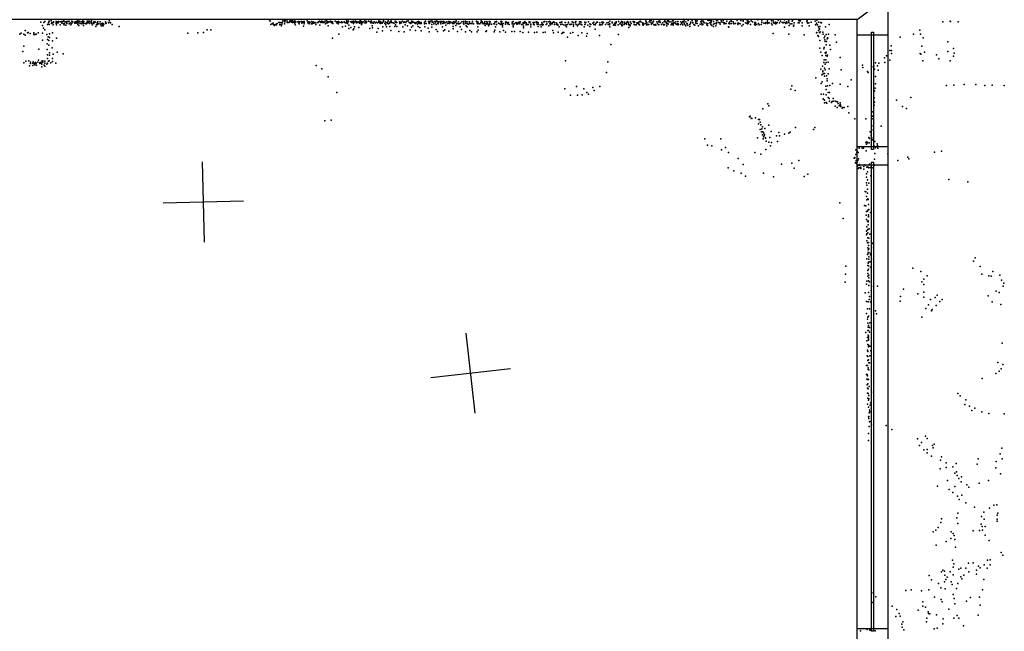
# Model space of a CAD drawing. Header units: millimetres. Extents: x -28413 to 52712, y -42191 to 56778.
# Tile 35 of 70: x 8980 to 13884, y 7741 to 10788. Entities that reach past the tile are written whole.
import ezdxf

# ---------------------------------------------------------------- set-up
doc = ezdxf.new("R2010")
doc.units = ezdxf.units.MM
for name, color, linetype in [('P', 9, 'Continuous'), ('PANOS', 10, 'Continuous'), ('ROOMS', 1, 'Continuous'), ('WALLS', 3, 'Continuous'), ('WINDOWS', 6, 'Continuous')]:
    doc.layers.add(name, color=color, linetype=linetype)

# ---------------------------------------------------------------- blocks, each defined once
blk = doc.blocks.new('6-Fixed_7C')
blk.add_lwpolyline([(-584.3, 5.9), (584.3, 5.9), (584.3, -6.8), (-584.3, -6.8), (-584.3, 5.9)])

msp = doc.modelspace()

# ---------------------------------------------------------------- linework, layer by layer
at = {"layer": 'P'}
for p in [(9086, 10776), (9094, 10760), (9098, 10746), (9100, 10774), (9105, 10780), (9119, 10764), (9123, 10773), (9125, 10777), (9126, 10781), (9127, 10765), (9136, 10783), (9137, 10784), (9139, 10770), (9140, 10773), (9144, 10773), (9147, 10762), (9149, 10778), (9149, 10775), (9161, 10776), (9162, 10779), (9162, 10769), (9164, 10763), (9168, 10773), (9169, 10778), (9172, 10772), (9173, 10779), (9181, 10778), (9182, 10762), (9186, 10779), (9190, 10771), (9194, 10778), (9198, 10768), (9199, 10783), (9201, 10781), (9201, 10762), (9203, 10771), (9209, 10778), (9209, 10761), (9214, 10780), (9215, 10771), (9215, 10770), (9221, 10780), (9223, 10779), (9226, 10767), (9227, 10781), (9232, 10773), (9235, 10762), (9238, 10770), (9239, 10781), (9239, 10771), (9239, 10771), (9241, 10778), (9245, 10778), (9254, 10776), (9254, 10771), (9258, 10778), (9262, 10773), (9263, 10780), (9265, 10771), (9266, 10772), (9269, 10782), (9269, 10780), (9270, 10765), (9274, 10759), (9275, 10772), (9278, 10781), (9282, 10770), (9287, 10777), (9290, 10767), (9292, 10773), (9293, 10778), (9295, 10782), (9295, 10778), (9297, 10776), (9297, 10760), (9299, 10779), (9299, 10769), (9308, 10770), (9311, 10768), (9315, 10772), (9315, 10770), (9316, 10781), (9321, 10777), (9321, 10774), (9323, 10778), (9325, 10788), (9328, 10770), (9329, 10780), (9336, 10774), (9338, 10782), (9338, 10771), (9340, 10771), (9341, 10762), (9346, 10771), (9349, 10777), (9350, 10771), (9350, 10770), (9354, 10780), (9356, 10776), (9360, 10754), (9363, 10765), (9364, 10762), (9366, 10775), (9367, 10769), (9367, 10764), (9369, 10779), (9371, 10767), (9374, 10770), (9381, 10778), (9382, 10766), (9386, 10768), (9386, 10757), (9389, 10757), (9391, 10771), (9391, 10766), (9392, 10762), (9395, 10758), (9396, 10770), (9399, 10766), (9407, 10778), (9409, 10770), (9410, 10771), (9422, 10773), (9425, 10783), (9430, 10774), (9433, 10773), (9441, 10764), (9476, 10755), (10225, 10788), (10228, 10781), (10231, 10765), (10238, 10770), (10239, 10767), (10243, 10771), (10245, 10763), (10249, 10762), (10249, 10760), (10255, 10764), (10257, 10766), (10258, 10765), (10259, 10765), (10259, 10762), (10263, 10770), (10270, 10775), (10272, 10774), (10275, 10764), (10275, 10762), (10277, 10775), (10277, 10765), (10284, 10758), (10286, 10775), (10286, 10766), (10288, 10775), (10291, 10782), (10297, 10787), (10299, 10778), (10299, 10767), (10300, 10778), (10301, 10782), (10304, 10785), (10312, 10781), (10313, 10775), (10314, 10775), (10321, 10774), (10324, 10777), (10325, 10781), (10328, 10784), (10329, 10781), (10329, 10779), (10332, 10784), (10333, 10779), (10333, 10776), (10338, 10774), (10339, 10782), (10340, 10781), (10341, 10775), (10344, 10776), (10345, 10778), (10345, 10778), (10350, 10771), (10351, 10782), (10351, 10779), (10352, 10762), (10355, 10777), (10365, 10777), (10366, 10777), (10369, 10775), (10370, 10779), (10370, 10777), (10372, 10776), (10372, 10767), (10376, 10777), (10384, 10780), (10385, 10771), (10391, 10778), (10392, 10776), (10393, 10778), (10393, 10756), (10395, 10779), (10395, 10774), (10397, 10780), (10397, 10775), (10397, 10768), (10412, 10783), (10415, 10773), (10418, 10777), (10419, 10778), (10419, 10777), (10421, 10777), (10422, 10767), (10425, 10775), (10433, 10779), (10433, 10778), (10433, 10768), (10437, 10768), (10438, 10769), (10440, 10775), (10441, 10778), (10442, 10775), (10444, 10776), (10445, 10771), (10452, 10774), (10455, 10773), (10455, 10764), (10465, 10775), (10467, 10774), (10469, 10778), (10473, 10779), (10474, 10781), (10475, 10761), (10479, 10778), (10480, 10774), (10480, 10774), (10485, 10781), (10485, 10776), (10490, 10775), (10491, 10777), (10495, 10775), (10499, 10778), (10501, 10781), (10503, 10767), (10508, 10782), (10508, 10772), (10513, 10778), (10513, 10773), (10514, 10779), (10515, 10775), (10516, 10757), (10520, 10776), (10527, 10779), (10528, 10781), (10532, 10775), (10533, 10777), (10534, 10773), (10537, 10777), (10537, 10776), (10538, 10778), (10539, 10770), (10551, 10781), (10558, 10772), (10559, 10773), (10560, 10777), (10561, 10777), (10562, 10776), (10562, 10772), (10563, 10773), (10566, 10774), (10567, 10767), (10568, 10780), (10575, 10775), (10582, 10778), (10582, 10776), (10582, 10774), (10583, 10775), (10585, 10776), (10587, 10775), (10587, 10774), (10587, 10753), (10596, 10778), (10599, 10774), (10603, 10756), (10604, 10773), (10607, 10782), (10607, 10775), (10609, 10782), (10610, 10773), (10611, 10776), (10613, 10772), (10613, 10769), (10617, 10781), (10618, 10779), (10619, 10761), (10619, 10744), (10629, 10749), (10630, 10778), (10634, 10774), (10635, 10775), (10636, 10779), (10641, 10774), (10643, 10781), (10643, 10769), (10644, 10743), (10645, 10778), (10645, 10774), (10648, 10752), (10651, 10778), (10652, 10781), (10654, 10779), (10656, 10776), (10657, 10779), (10658, 10772), (10662, 10776), (10662, 10775), (10669, 10777), (10669, 10750), (10673, 10771), (10675, 10784), (10678, 10778), (10681, 10771), (10682, 10780), (10682, 10764), (10683, 10777), (10683, 10772), (10685, 10775), (10687, 10773), (10691, 10777), (10691, 10777), (10699, 10782), (10699, 10773), (10701, 10772), (10703, 10776), (10703, 10774), (10705, 10773), (10707, 10780), (10707, 10779), (10708, 10776), (10718, 10781), (10724, 10745), (10726, 10779), (10728, 10774), (10729, 10773), (10730, 10778), (10732, 10779), (10733, 10781), (10735, 10773), (10736, 10758), (10737, 10748), (10743, 10771), (10745, 10778), (10752, 10772), (10754, 10775), (10754, 10774), (10757, 10776), (10762, 10772), (10765, 10745), (10768, 10782), (10769, 10777), (10770, 10778), (10770, 10774), (10775, 10779), (10776, 10769), (10779, 10776), (10784, 10771), (10785, 10774), (10785, 10771), (10787, 10775), (10788, 10753), (10792, 10782), (10792, 10777), (10799, 10770), (10802, 10777), (10804, 10763), (10807, 10773), (10807, 10773), (10807, 10753), (10812, 10774), (10812, 10771), (10815, 10781), (10816, 10782), (10817, 10768), (10822, 10771), (10823, 10754), (10824, 10776), (10827, 10776), (10831, 10782), (10831, 10775), (10833, 10774), (10840, 10773), (10845, 10771), (10849, 10755), (10850, 10781), (10851, 10762), (10853, 10776), (10854, 10780), (10854, 10774), (10856, 10774), (10858, 10774), (10858, 10754), (10871, 10778), (10873, 10769), (10877, 10776), (10880, 10773), (10880, 10773), (10882, 10772), (10885, 10781), (10889, 10752), (10893, 10778), (10893, 10774), (10894, 10776), (10896, 10776), (10896, 10776), (10900, 10763), (10902, 10776), (10903, 10774), (10908, 10781), (10911, 10757), (10915, 10782), (10920, 10774), (10921, 10773), (10923, 10772), (10926, 10773), (10928, 10769), (10929, 10773), (10930, 10772), (10932, 10781), (10932, 10751), (10938, 10780), (10938, 10774), (10938, 10758), (10947, 10775), (10950, 10770), (10951, 10769), (10953, 10771), (10955, 10775), (10955, 10773), (10961, 10766), (10962, 10778), (10964, 10755), (10966, 10780), (10966, 10771), (10969, 10777), (10973, 10775), (10973, 10769), (10973, 10749), (10975, 10770), (10979, 10770), (10980, 10775), (10980, 10771), (10996, 10776), (10996, 10768), (10997, 10775), (10997, 10772), (10998, 10752), (11002, 10781), (11005, 10770), (11015, 10746), (11016, 10779), (11017, 10776), (11019, 10769), (11020, 10775), (11021, 10772), (11021, 10770), (11022, 10777), (11025, 10781), (11032, 10783), (11033, 10764), (11033, 10751), (11034, 10776), (11039, 10776), (11042, 10768), (11048, 10780), (11051, 10773), (11052, 10780), (11055, 10765), (11055, 10740), (11058, 10782), (11063, 10770), (11065, 10778), (11065, 10775), (11065, 10768), (11066, 10778), (11074, 10780), (11076, 10772), (11077, 10774), (11077, 10768), (11083, 10779), (11086, 10752), (11088, 10769), (11090, 10776), (11091, 10779), (11091, 10771), (11093, 10779), (11098, 10772), (11101, 10774), (11103, 10761), (11107, 10777), (11107, 10777), (11111, 10769), (11118, 10779), (11118, 10777), (11119, 10772), (11119, 10770), (11122, 10771), (11124, 10777), (11133, 10775), (11135, 10769), (11138, 10775), (11139, 10770), (11139, 10754), (11139, 10742), (11142, 10779), (11143, 10770), (11149, 10775), (11153, 10777), (11153, 10760), (11154, 10782), (11157, 10768), (11158, 10769), (11160, 10769), (11165, 10778), (11168, 10768), (11169, 10768), (11174, 10752), (11175, 10771), (11181, 10740), (11182, 10778), (11190, 10769), (11191, 10780), (11192, 10777), (11192, 10766), (11200, 10771), (11201, 10781), (11202, 10769), (11203, 10778), (11204, 10758), (11209, 10777), (11209, 10753), (11211, 10768), (11215, 10766), (11218, 10778), (11220, 10778), (11220, 10769), (11224, 10769), (11231, 10770), (11235, 10778), (11236, 10779), (11238, 10767), (11241, 10768), (11255, 10781), (11256, 10780), (11259, 10778), (11259, 10770), (11260, 10771), (11261, 10778), (11261, 10773), (11261, 10768), (11262, 10753), (11265, 10770), (11272, 10767), (11277, 10775), (11278, 10782), (11283, 10776), (11284, 10778), (11284, 10772), (11289, 10768), (11294, 10773), (11296, 10780), (11297, 10768), (11298, 10760), (11301, 10769), (11307, 10779), (11307, 10766), (11309, 10775), (11311, 10767), (11315, 10758), (11318, 10779), (11318, 10765), (11321, 10776), (11321, 10768), (11322, 10778), (11324, 10778), (11330, 10766), (11342, 10768), (11343, 10767), (11345, 10767), (11346, 10776), (11350, 10778), (11350, 10753), (11354, 10779), (11354, 10765), (11355, 10777), (11364, 10771), (11371, 10767), (11377, 10779), (11377, 10765), (11378, 10778), (11380, 10774), (11381, 10779), (11381, 10768), (11382, 10769), (11382, 10766), (11385, 10761), (11385, 10753), (11388, 10769), (11399, 10776), (11399, 10767), (11400, 10766), (11401, 10777), (11404, 10776), (11407, 10774), (11412, 10767), (11415, 10775), (11418, 10765), (11433, 10776), (11433, 10768), (11434, 10767), (11436, 10777), (11438, 10779), (11438, 10758), (11438, 10752), (11441, 10766), (11442, 10767), (11450, 10773), (11452, 10775), (11454, 10772), (11456, 10766), (11457, 10766), (11461, 10772), (11466, 10776), (11467, 10773), (11467, 10767), (11471, 10771), (11472, 10778), (11480, 10764), (11483, 10765), (11486, 10766), (11487, 10775), (11489, 10756), (11490, 10747), (11493, 10771), (11496, 10779), (11496, 10774), (11502, 10766), (11503, 10772), (11503, 10763), (11510, 10764), (11512, 10765), (11517, 10778), (11517, 10774), (11520, 10777), (11520, 10775), (11526, 10766), (11526, 10763), (11526, 10753), (11537, 10774), (11539, 10766), (11540, 10765), (11542, 10774), (11543, 10763), (11552, 10774), (11553, 10778), (11554, 10773), (11555, 10777), (11557, 10765), (11562, 10773), (11562, 10766), (11562, 10755), (11572, 10762), (11577, 10753), (11580, 10765), (11581, 10775), (11583, 10767), (11584, 10761), (11587, 10765), (11591, 10777), (11593, 10778), (11595, 10780), (11602, 10765), (11605, 10777), (11605, 10767), (11615, 10778), (11615, 10758), (11619, 10780), (11620, 10768), (11622, 10778), (11623, 10763), (11625, 10775), (11626, 10773), (11626, 10769), (11632, 10767), (11636, 10774), (11639, 10777), (11639, 10776), (11643, 10775), (11643, 10765), (11653, 10765), (11654, 10772), (11654, 10768), (11660, 10764), (11660, 10761), (11667, 10752), (11670, 10775), (11674, 10774), (11675, 10764), (11678, 10776), (11680, 10778), (11682, 10766), (11690, 10763), (11696, 10774), (11698, 10775), (11699, 10760), (11702, 10763), (11703, 10753), (11709, 10764), (11714, 10776), (11714, 10774), (11714, 10773), (11720, 10764), (11725, 10765), (11728, 10766), (11732, 10777), (11736, 10774), (11738, 10764), (11739, 10756), (11747, 10774), (11749, 10772), (11750, 10780), (11752, 10765), (11759, 10758), (11762, 10764), (11768, 10777), (11768, 10767), (11774, 10778), (11775, 10766), (11776, 10776), (11779, 10763), (11792, 10752), (11794, 10764), (11795, 10776), (11796, 10766), (11796, 10766), (11800, 10775), (11809, 10761), (11813, 10777), (11819, 10768), (11820, 10755), (11825, 10764), (11834, 10771), (11839, 10764), (11840, 10776), (11841, 10764), (11846, 10741), (11847, 10762), (11850, 10770), (11854, 10776), (11858, 10776), (11867, 10763), (11868, 10762), (11870, 10773), (11872, 10762), (11880, 10776), (11880, 10762), (11883, 10767), (11885, 10776), (11888, 10775), (11897, 10764), (11905, 10772), (11911, 10765), (11912, 10775), (11917, 10763), (11918, 10765), (11919, 10768), (11919, 10753), (11920, 10781), (11931, 10776), (11931, 10772), (11937, 10761), (11939, 10763), (11940, 10761), (11942, 10771), (11943, 10765), (11947, 10761), (11948, 10771), (11950, 10778), (11950, 10772), (11960, 10763), (11962, 10780), (11969, 10767), (11969, 10767), (11973, 10772), (11978, 10779), (11978, 10764), (11979, 10758), (11982, 10773), (11983, 10778), (11983, 10761), (11990, 10764), (11992, 10776), (11992, 10769), (11999, 10769), (12000, 10771), (12003, 10766), (12005, 10776), (12008, 10780), (12012, 10773), (12012, 10766), (12013, 10774), (12014, 10763), (12014, 10749), (12019, 10762), (12020, 10761), (12021, 10757), (12023, 10777), (12026, 10770), (12035, 10779), (12038, 10775), (12041, 10765), (12042, 10778), (12042, 10776), (12044, 10762), (12051, 10763), (12053, 10773), (12056, 10769), (12058, 10773), (12062, 10771), (12063, 10766), (12065, 10778), (12067, 10762), (12071, 10781), (12075, 10776), (12083, 10763), (12084, 10772), (12084, 10768), (12085, 10761), (12090, 10767), (12098, 10769), (12099, 10782), (12100, 10777), (12102, 10763), (12103, 10763), (12104, 10773), (12109, 10765), (12113, 10765), (12116, 10777), (12118, 10782), (12124, 10774), (12125, 10784), (12127, 10766), (12129, 10769), (12134, 10772), (12135, 10779), (12136, 10781), (12139, 10763), (12144, 10763), (12145, 10765), (12149, 10761), (12153, 10777), (12157, 10769), (12157, 10768), (12161, 10777), (12163, 10762), (12165, 10783), (12168, 10778), (12169, 10781), (12170, 10775), (12176, 10764), (12182, 10772), (12187, 10762), (12189, 10765), (12190, 10778), (12192, 10762), (12193, 10783), (12198, 10777), (12201, 10773), (12201, 10767), (12203, 10758), (12207, 10784), (12208, 10781), (12208, 10769), (12209, 10766), (12212, 10783), (12214, 10777), (12223, 10777), (12224, 10762), (12228, 10769), (12228, 10766), (12231, 10782), (12231, 10770), (12234, 10772), (12234, 10761), (12236, 10782), (12236, 10769), (12242, 10772), (12248, 10777), (12248, 10767), (12253, 10764), (12258, 10779), (12258, 10770), (12259, 10768), (12259, 10762), (12272, 10764), (12273, 10777), (12278, 10772), (12278, 10770), (12283, 10779), (12283, 10763), (12286, 10778), (12289, 10783), (12290, 10771), (12292, 10764), (12297, 10777), (12297, 10757), (12303, 10768), (12304, 10769), (12307, 10761), (12310, 10785), (12318, 10765), (12318, 10755), (12321, 10771), (12322, 10774), (12323, 10776), (12329, 10785), (12332, 10775), (12333, 10773), (12337, 10765), (12343, 10761), (12346, 10784), (12348, 10778), (12348, 10771), (12354, 10769), (12355, 10782), (12361, 10757), (12370, 10766), (12373, 10779), (12373, 10777), (12377, 10782), (12377, 10771), (12377, 10768), (12379, 10762), (12383, 10765), (12384, 10781), (12388, 10776), (12389, 10772), (12399, 10771), (12403, 10762), (12405, 10759), (12407, 10786), (12407, 10769), (12413, 10784), (12417, 10773), (12420, 10785), (12422, 10773), (12422, 10765), (12424, 10777), (12425, 10784), (12427, 10760), (12435, 10754), (12436, 10779), (12436, 10766), (12442, 10769), (12447, 10757), (12450, 10774), (12451, 10785), (12451, 10767), (12455, 10784), (12460, 10774), (12467, 10772), (12469, 10766), (12473, 10783), (12475, 10780), (12476, 10778), (12483, 10774), (12484, 10784), (12489, 10767), (12490, 10772), (12496, 10769), (12498, 10769), (12502, 10781), (12511, 10753), (12512, 10770), (12512, 10751), (12514, 10772), (12517, 10777), (12517, 10768), (12524, 10785), (12525, 10781), (12525, 10769), (12533, 10778), (12535, 10772), (12537, 10768), (12545, 10770), (12554, 10785), (12556, 10771), (12556, 10764), (12559, 10770), (12561, 10771), (12568, 10768), (12572, 10785), (12576, 10757), (12583, 10781), (12583, 10764), (12584, 10785), (12595, 10772), (12601, 10771), (12603, 10783), (12605, 10767), (12606, 10775), (12607, 10782), (12608, 10770), (12614, 10778), (12620, 10764), (12623, 10782), (12630, 10777), (12639, 10766), (12642, 10774), (12643, 10761), (12645, 10774), (12645, 10772), (12645, 10769), (12652, 10765), (12656, 10788), (12660, 10770), (12663, 10762), (12673, 10764), (12676, 10786), (12677, 10776), (12677, 10775), (12686, 10771), (12694, 10773), (12694, 10769), (12697, 10775), (12704, 10782), (12705, 10775), (12705, 10770), (12712, 10773), (12713, 10773), (12725, 10782), (12725, 10769), (12727, 10763), (12732, 10783), (12735, 10774), (12737, 10771), (12745, 10776), (12745, 10767), (12750, 10769), (12752, 10774), (12757, 10786), (12765, 10772), (12770, 10781), (12778, 10775), (12783, 10774), (12783, 10772), (12789, 10775), (12790, 10788), (12790, 10751), (12796, 10769), (12797, 10772), (12800, 10777), (12803, 10772), (12809, 10786), (12810, 10781), (12811, 10775), (12812, 10759), (12817, 10768), (12826, 10767), (12828, 10781), (12829, 10785), (12834, 10756), (12835, 10761), (12837, 10773), (12858, 10773), (12861, 10785), (12861, 10775), (12862, 10773), (12865, 10782), (12869, 10782), (12878, 10772), (12878, 10757), (12900, 10780), (12902, 10784), (12904, 10773), (12906, 10771), (12910, 10772), (12912, 10757), (12922, 10776), (12942, 10781), (12944, 10763), (12949, 10771), (12951, 10786), (12952, 10762), (12954, 10763), (12958, 10776), (12958, 10752), (12962, 10744), (12964, 10741), (12966, 10754), (12968, 10774), (12973, 10772), (12994, 10753), (13011, 10765), (13577, 10778), (13615, 10781), (13616, 10779), (13654, 10778), (8981, 10716), (8987, 10721), (9001, 10717), (9007, 10735), (9008, 10711), (9019, 10723), (9022, 10725), (9032, 10719), (9050, 10715), (9051, 10722), (9055, 10715), (9062, 10717), (9072, 10722), (9093, 10721), (9105, 10738), (9116, 10714), (9122, 10703), (9128, 10718), (9129, 10700), (9143, 10722), (9164, 10696), (9818, 10721), (9867, 10722), (9896, 10724), (9913, 10737), (9932, 10738), (10538, 10697), (10570, 10717), (10641, 10738), (10758, 10726), (10787, 10733), (10828, 10735), (10868, 10730), (10895, 10728), (10925, 10737), (10952, 10735), (10979, 10732), (11019, 10727), (11061, 10729), (11090, 10732), (11097, 10737), (11118, 10731), (11160, 10730), (11201, 10728), (11222, 10735), (11230, 10727), (11258, 10728), (11264, 10736), (11301, 10730), (11305, 10733), (11343, 10728), (11347, 10736), (11371, 10727), (11389, 10734), (11400, 10726), (11431, 10730), (11444, 10730), (11472, 10729), (11486, 10725), (11514, 10726), (11515, 10726), (11544, 10724), (11555, 10726), (11588, 10725), (11597, 10726), (11636, 10735), (11638, 10723), (11662, 10726), (11680, 10719), (11685, 10725), (11690, 10724), (11709, 10702), (11723, 10721), (11735, 10725), (11762, 10710), (11779, 10723), (11803, 10707), (11806, 10719), (11867, 10710), (11963, 10714), (12733, 10720), (12810, 10717), (12887, 10713), (12948, 10722), (12950, 10725), (12956, 10710), (12958, 10735), (12958, 10704), (12964, 10724), (12966, 10724), (12967, 10728), (12980, 10726), (12982, 10716), (12986, 10698), (12990, 10706), (12997, 10714), (13002, 10693), (13003, 10698), (13005, 10696), (13008, 10717), (13042, 10713), (13366, 10701), (13432, 10717), (13464, 10736), (13467, 10717), (13480, 10698), (9000, 10657), (9075, 10642), (9093, 10687), (9117, 10668), (9118, 10689), (9125, 10684), (9125, 10661), (9142, 10648), (9143, 10683), (11925, 10665), (12965, 10646), (12966, 10684), (12985, 10643), (12987, 10649), (12990, 10688), (12991, 10679), (12997, 10663), (12998, 10679), (13015, 10662), (13048, 10677), (13321, 10658), (13474, 10656), (13602, 10678), (13631, 10645), (8995, 10629), (9117, 10640), (9118, 10614), (9119, 10595), (9128, 10612), (9129, 10623), (9144, 10595), (9146, 10617), (9166, 10626), (9197, 10618), (12970, 10627), (12977, 10610), (12992, 10624), (12995, 10622), (12995, 10610), (12996, 10626), (13002, 10607), (13003, 10611), (13019, 10639), (13067, 10600), (13288, 10599), (13298, 10608), (13314, 10634), (13322, 10635), (13322, 10620), (13465, 10620), (13469, 10617), (13487, 10626), (13546, 10613), (13558, 10594), (13603, 10630), (13631, 10606), (13635, 10621), (9000, 10573), (9011, 10582), (9026, 10583), (9029, 10558), (9034, 10577), (9034, 10570), (9046, 10572), (9046, 10560), (9047, 10579), (9049, 10570), (9054, 10571), (9056, 10572), (9056, 10569), (9056, 10563), (9058, 10573), (9059, 10575), (9062, 10571), (9063, 10561), (9071, 10577), (9073, 10586), (9080, 10574), (9081, 10570), (9082, 10574), (9084, 10575), (9087, 10572), (9088, 10571), (9090, 10567), (9091, 10582), (9091, 10554), (9095, 10577), (9096, 10584), (9102, 10562), (9105, 10572), (9105, 10557), (9106, 10581), (9116, 10567), (9118, 10572), (9118, 10571), (9124, 10582), (9126, 10584), (9135, 10574), (9144, 10580), (9160, 10572), (10456, 10560), (11699, 10584), (11909, 10579), (12979, 10556), (12985, 10575), (12986, 10589), (12988, 10547), (12992, 10566), (12995, 10588), (12997, 10575), (13007, 10577), (13178, 10561), (13179, 10550), (13224, 10553), (13234, 10556), (13243, 10573), (13252, 10559), (13259, 10572), (13289, 10575), (13314, 10587), (13479, 10583), (13615, 10584), (10485, 10543), (10517, 10504), (11903, 10526), (12946, 10499), (12971, 10542), (12975, 10513), (12980, 10533), (12980, 10528), (12982, 10518), (12988, 10521), (12989, 10507), (12992, 10539), (12999, 10508), (13007, 10518), (13012, 10543), (13071, 10538), (13202, 10530), (13206, 10525), (13238, 10542), (13243, 10505), (13255, 10536), (11754, 10455), (11835, 10450), (11870, 10455), (12826, 10459), (12972, 10470), (12977, 10479), (12995, 10457), (13001, 10493), (13001, 10483), (13004, 10459), (13015, 10460), (13029, 10471), (13067, 10467), (13104, 10456), (13122, 10489), (13241, 10447), (13242, 10469), (13596, 10461), (13632, 10462), (13684, 10466), (13742, 10466), (13787, 10460), (13824, 10462), (13883, 10461), (10559, 10426), (11695, 10444), (11724, 10413), (11758, 10412), (11781, 10414), (11789, 10444), (11805, 10425), (11813, 10418), (11841, 10435), (12821, 10442), (12842, 10435), (12972, 10417), (12984, 10418), (12997, 10441), (12997, 10414), (13007, 10426), (13007, 10400), (13013, 10425), (13235, 10399), (13238, 10434), (13418, 10401), (12707, 10369), (12711, 10359), (12981, 10394), (12986, 10389), (12988, 10387), (12988, 10374), (12996, 10376), (13000, 10372), (13011, 10396), (13014, 10383), (13023, 10376), (13027, 10380), (13032, 10396), (13032, 10382), (13041, 10383), (13042, 10358), (13046, 10381), (13051, 10350), (13053, 10379), (13056, 10370), (13062, 10359), (13066, 10361), (13067, 10374), (13067, 10365), (13067, 10364), (13068, 10363), (13070, 10356), (13080, 10351), (13086, 10351), (13104, 10356), (13236, 10363), (13237, 10377), (13347, 10387), (13377, 10355), (12615, 10304), (12619, 10307), (12644, 10300), (12682, 10344), (13077, 10347), (13110, 10325), (13228, 10308), (13230, 10329), (13397, 10346), (10500, 10284), (10531, 10287), (12623, 10297), (12626, 10296), (12659, 10270), (12660, 10291), (12665, 10291), (12668, 10278), (12671, 10264), (12680, 10254), (12711, 10262), (12844, 10252), (12941, 10251), (13140, 10295), (13195, 10295), (13225, 10260), (13230, 10294), (13271, 10257), (12668, 10241), (12675, 10229), (12677, 10245), (12677, 10230), (12679, 10215), (12682, 10230), (12684, 10205), (12686, 10223), (12688, 10210), (12689, 10215), (12692, 10247), (12716, 10202), (12722, 10231), (12750, 10210), (12761, 10226), (12765, 10209), (12790, 10218), (12811, 10223), (12818, 10228), (12933, 10242), (13209, 10201), (13216, 10229), (13221, 10212), (13224, 10239), (12392, 10194), (12406, 10163), (12428, 10160), (12472, 10195), (12495, 10152), (12654, 10200), (12683, 10195), (12694, 10198), (12695, 10200), (12698, 10183), (12711, 10178), (12720, 10159), (12725, 10177), (12754, 10182), (13194, 10177), (13197, 10168), (13199, 10179), (13203, 10174), (13211, 10174), (13212, 10197), (13225, 10199), (13228, 10190), (13234, 10161), (13239, 10181), (13251, 10170), (13252, 10162), (12475, 10140), (12510, 10127), (12641, 10126), (12671, 10118), (12696, 10142), (13145, 10140), (13145, 10116), (13149, 10128), (13151, 10133), (13156, 10127), (13161, 10148), (13176, 10148), (13182, 10148), (13196, 10135), (13239, 10121), (13243, 10150), (13254, 10148), (13304, 10120), (13404, 10103), (13537, 10129), (13571, 10134), (12559, 10096), (12583, 10066), (12775, 10068), (12826, 10073), (12861, 10087), (13136, 10099), (13138, 10099), (13140, 10102), (13143, 10076), (13143, 10075), (13146, 10087), (13146, 10074), (13148, 10075), (13150, 10070), (13151, 10079), (13152, 10059), (13154, 10086), (13157, 10064), (13158, 10095), (13162, 10063), (13163, 10066), (13170, 10054), (13184, 10057), (13187, 10065), (13193, 10064), (13199, 10054), (13201, 10056), (13213, 10068), (13213, 10065), (13237, 10093), (13237, 10064), (13354, 10087), (13408, 10095), (12508, 10051), (12537, 10036), (12574, 10023), (12595, 10008), (12684, 10024), (12734, 10006), (12838, 10048), (12888, 10007), (12906, 10018), (13157, 10047), (13159, 10050), (13166, 10052), (13170, 10047), (13184, 10044), (13184, 10044), (13198, 10021), (13200, 10053), (13202, 10031), (13206, 10053), (13209, 10050), (13217, 10052), (13220, 10011), (13229, 10051), (13198, 10004), (13198, 9975), (13200, 9964), (13203, 9990), (13210, 9974), (13607, 9992), (13702, 9981), (13191, 9933), (13195, 9930), (13198, 9907), (13202, 9944), (13203, 9924), (13064, 9876), (13188, 9862), (13195, 9861), (13200, 9890), (13204, 9895), (13206, 9892), (13207, 9867), (13196, 9815), (13197, 9832), (13202, 9834), (13204, 9840), (13207, 9816), (13207, 9809), (13209, 9843), (13217, 9827), (13082, 9797), (13198, 9792), (13203, 9784), (13206, 9786), (13206, 9781), (13206, 9766), (13208, 9806), (13197, 9717), (13198, 9734), (13199, 9722), (13200, 9757), (13203, 9741), (13205, 9743), (13205, 9726), (13211, 9747), (13215, 9719), (13200, 9687), (13202, 9676), (13204, 9701), (13207, 9678), (13208, 9663), (13209, 9699), (13223, 9679), (13229, 9674), (13202, 9618), (13204, 9651), (13204, 9620), (13206, 9641), (13206, 9628), (13208, 9628), (13210, 9646), (13210, 9629), (13218, 9624), (13218, 9617), (13232, 9652), (13200, 9597), (13204, 9563), (13206, 9575), (13207, 9580), (13210, 9606), (13210, 9596), (13214, 9582), (13222, 9595), (13730, 9586), (13739, 9601), (13093, 9521), (13094, 9561), (13205, 9539), (13205, 9524), (13207, 9546), (13208, 9562), (13209, 9515), (13217, 9556), (13428, 9551), (13468, 9534), (13764, 9559), (13772, 9521), (13827, 9534), (13861, 9516), (13091, 9481), (13198, 9471), (13199, 9486), (13204, 9511), (13208, 9487), (13209, 9502), (13213, 9483), (13213, 9482), (13474, 9483), (13483, 9495), (13483, 9469), (13499, 9512), (13807, 9512), (13818, 9510), (13870, 9490), (13881, 9475), (13191, 9427), (13207, 9429), (13209, 9464), (13221, 9439), (13222, 9461), (13253, 9461), (13382, 9445), (13453, 9422), (13483, 9431), (13844, 9435), (13858, 9429), (13878, 9460), (13198, 9385), (13206, 9383), (13211, 9394), (13212, 9409), (13218, 9382), (13365, 9386), (13367, 9410), (13483, 9406), (13506, 9367), (13516, 9394), (13540, 9405), (13549, 9415), (13563, 9384), (13574, 9394), (13804, 9413), (13823, 9382), (13867, 9369), (13198, 9325), (13203, 9348), (13212, 9348), (13242, 9338), (13247, 9322), (13493, 9349), (13521, 9337), (13524, 9345), (13544, 9365), (13203, 9296), (13204, 9306), (13204, 9276), (13208, 9311), (13214, 9278), (13473, 9306), (13195, 9230), (13205, 9240), (13206, 9256), (13207, 9264), (13207, 9239), (13212, 9255), (13212, 9231), (13199, 9188), (13202, 9205), (13206, 9216), (13207, 9211), (13207, 9194), (13207, 9191), (13208, 9204), (13208, 9195), (13874, 9176), (13202, 9141), (13204, 9170), (13205, 9135), (13207, 9159), (13208, 9167), (13215, 9161), (13219, 9138), (13201, 9114), (13204, 9090), (13205, 9111), (13208, 9094), (13209, 9078), (13212, 9078), (13214, 9114), (13851, 9080), (13198, 9066), (13202, 9066), (13206, 9054), (13206, 9045), (13209, 9043), (13841, 9026), (13858, 9037), (13868, 9048), (13877, 9070), (13198, 9021), (13200, 8998), (13201, 9020), (13203, 9014), (13203, 8996), (13204, 8998), (13207, 8996), (13773, 9001), (13201, 8969), (13202, 8952), (13202, 8928), (13205, 8974), (13206, 8949), (13206, 8926), (13211, 8961), (13222, 8932), (13652, 8926), (13205, 8903), (13208, 8893), (13209, 8916), (13209, 8899), (13217, 8879), (13664, 8915), (13693, 8894), (13202, 8873), (13208, 8858), (13211, 8829), (13213, 8843), (13214, 8835), (13216, 8868), (13221, 8852), (13688, 8871), (13711, 8862), (13723, 8841), (13738, 8853), (13772, 8834), (13207, 8809), (13209, 8812), (13210, 8802), (13212, 8785), (13215, 8787), (13807, 8827), (13884, 8825), (13211, 8761), (13232, 8769), (13296, 8766), (13324, 8746), (13207, 8691), (13208, 8726), (13452, 8700), (13472, 8682), (13492, 8713), (13500, 8701), (13462, 8666), (13483, 8646), (13499, 8647), (13527, 8667), (13530, 8655), (13535, 8674), (13872, 8654), (13499, 8631), (13522, 8614), (13566, 8594), (13571, 8611), (13754, 8601), (13843, 8587), (13864, 8626), (13874, 8600), (13565, 8550), (13595, 8580), (13595, 8558), (13628, 8561), (13644, 8577), (13646, 8536), (13749, 8574), (13841, 8556), (13601, 8493), (13637, 8529), (13649, 8517), (13658, 8502), (13669, 8486), (13671, 8511), (13805, 8492), (13865, 8526), (13551, 8464), (13609, 8447), (13637, 8462), (13698, 8471), (13707, 8460), (13759, 8479), (13628, 8433), (13651, 8415), (13659, 8398), (13673, 8420), (13692, 8381), (13736, 8360), (13811, 8355), (13832, 8369), (13846, 8371), (13571, 8301), (13647, 8306), (13653, 8329), (13770, 8313), (13782, 8334), (13783, 8300), (13848, 8299), (13849, 8319), (13849, 8290), (13852, 8329), (13543, 8245), (13554, 8259), (13568, 8283), (13653, 8278), (13729, 8241), (13760, 8244), (13768, 8275), (13774, 8263), (13775, 8245), (13789, 8264), (13529, 8236), (13618, 8203), (13620, 8237), (13629, 8228), (13635, 8218), (13637, 8199), (13789, 8220), (13809, 8194), (13545, 8170), (13595, 8188), (13641, 8160), (13626, 8095), (13800, 8096), (13814, 8098), (13869, 8133), (13876, 8121), (13578, 8046), (13629, 8060), (13632, 8078), (13658, 8050), (13668, 8055), (13693, 8056), (13706, 8081), (13729, 8082), (13746, 8045), (13756, 8066), (13764, 8058), (13783, 8072), (13799, 8056), (13813, 8072), (13510, 8019), (13521, 7997), (13572, 8037), (13586, 8041), (13588, 8020), (13593, 8000), (13599, 8011), (13615, 8038), (13629, 8023), (13668, 8013), (13673, 8002), (13683, 8021), (13708, 8037), (13745, 8026), (13782, 7999), (13420, 7947), (13508, 7947), (13557, 7979), (13568, 7957), (13586, 7987), (13589, 7952), (13620, 7987), (13624, 7975), (13646, 7955), (13653, 7979), (13775, 7948), (13231, 7933), (13244, 7913), (13394, 7944), (13471, 7943), (13537, 7912), (13569, 7900), (13630, 7925), (13634, 7905), (13715, 7910), (13760, 7912), (13229, 7885), (13325, 7866), (13348, 7850), (13455, 7847), (13478, 7888), (13478, 7867), (13492, 7861), (13575, 7888), (13607, 7852), (13637, 7878), (13696, 7892), (13764, 7872), (13344, 7815), (13361, 7829), (13365, 7816), (13498, 7807), (13504, 7838), (13506, 7830), (13513, 7828), (13546, 7823), (13579, 7803), (13632, 7807), (13649, 7820), (13657, 7806), (13754, 7821), (13201, 7750), (13374, 7777), (13375, 7762), (13379, 7788), (13497, 7789), (13534, 7754), (13549, 7756), (13577, 7779), (13680, 7768), (13168, 7743), (13214, 7746), (13219, 7748), (13241, 7744), (13383, 7748)]:
    msp.add_point(p, dxfattribs=at)
at = {"layer": 'PANOS'}
for points in [[(9900, 9680.4), (9890.6, 10080.3)], [(9695.3, 9875.7), (10095.2, 9885)], [(11248.7, 8828.2), (11204.3, 9225.7)], [(11425.3, 9049.2), (11027.7, 9004.7)]]:
    msp.add_lwpolyline(points, dxfattribs=at)
at = {"layer": 'ROOMS'}
msp.add_lwpolyline([(7886.7, 1790.7), (8248.6, 1790.7), (13150.9, 1790.7), (13150.9, 10788.6), (9220.2, 10788.6), (7886.7, 10788.6), (7886.7, 1790.7)], close=True, dxfattribs=at)
at = {"layer": 'WALLS'}
msp.add_lwpolyline([(13150.9, 1790.7), (13150.9, 10788.6), (13227, 10845.8), (13303.2, 10845.8), (13303.2, 1695.5), (13227, 1695.5), (13150.9, 1790.7)], dxfattribs=at)
at = {"layer": 'WINDOWS'}
for points in [[(13150.9, 10154.4), (13150.9, 10713.2), (13303.2, 10713.2), (13303.2, 10154.4), (13150.9, 10154.4)], [(13150.9, 7754), (13150.9, 10065.4), (13303.2, 10065.4), (13303.2, 7754), (13150.9, 7754)]]:
    msp.add_lwpolyline(points, dxfattribs=at)

# ---------------------------------------------------------------- block references
at = {"layer": 'WINDOWS', "yscale": 0.8, "rotation": 90}
for p, xscale in [((13227, 10433.8), 0.5), ((13227, 8909.7), 2)]:
    msp.add_blockref('6-Fixed_7C', p, dxfattribs=dict(at, xscale=xscale))

doc.saveas('drawing.dxf')
